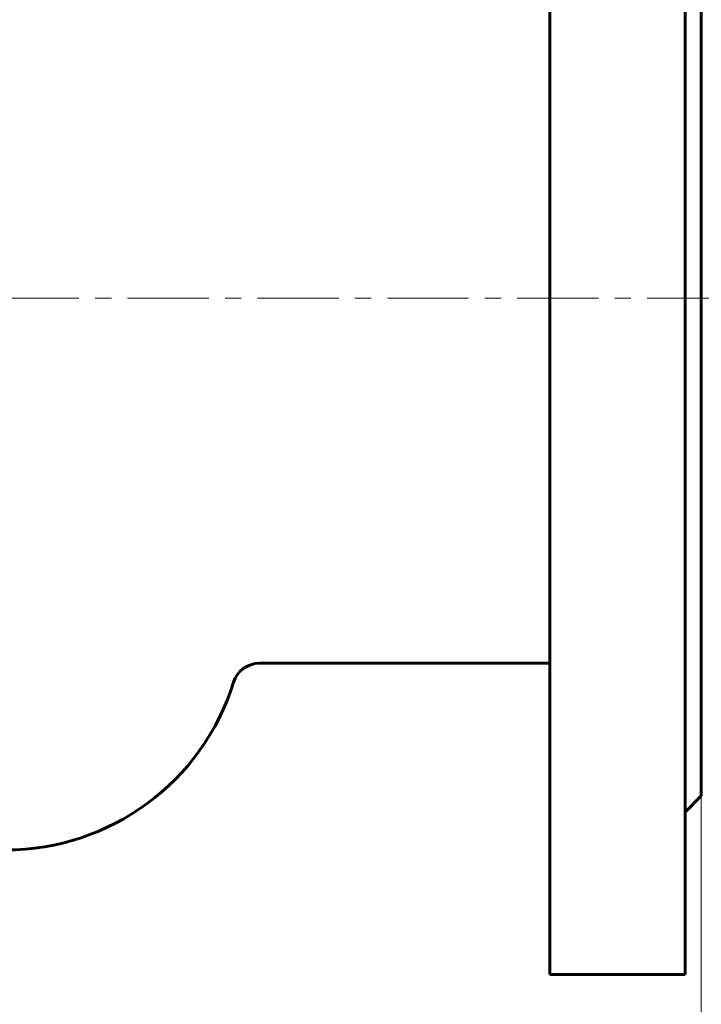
# Model space of a CAD drawing. Header units: millimetres. Extents: x 0 to 594, y 0 to 420.
# Tile 19 of 22: x 184 to 247, y 143 to 234. Entities that reach past the tile are written whole.
import ezdxf

# ---------------------------------------------------------------- set-up
doc = ezdxf.new("R2010")
doc.units = ezdxf.units.MM
for name, pattern in [('K5LT_AXLED', [12, 7.5, -1.5, 1.5, -1.5]), ('K5LT_BASIC', [0]), ('K5LT_THIN', [0])]:
    doc.linetypes.add(name, pattern=pattern)
doc.layers.add('Системный слой', color=7, linetype='Continuous')
doc.layers.add('Системный слой (1)', color=7, linetype='Continuous', true_color=0x6c6c6c)
doc.styles.add('KDIMTEXTSTYLE', font='GOST_AU.SHX', dxfattribs={"width": 0.96, "oblique": 15, "height": 5})
doc.styles.add('KTEXTSTYLE', font='GOST_AU.SHX', dxfattribs={"width": 0.96, "height": 5})
doc.dimstyles.new('KDIMSTYLE (0.50)', dxfattribs={"dimtxt": 5, "dimasz": 1, "dimexe": 2, "dimexo": 0, "dimgap": 1, "dimtad": 1, "dimlfac": 2, "dimtxsty": 'KDIMTEXTSTYLE', "dimsah": 1, "dimcen": 0, "dimdle": 1, "dimadec": 0, "dimazin": 0, "dimtfac": 0.667, "dimtmove": 0, "dimatfit": 3, "dimfxl": 1, "dimtvp": 1, "dimtolj": 1, "dimtzin": 0, "dimarcsym": 0})

# ---------------------------------------------------------------- blocks, each defined once
blk = doc.blocks.new('U1')
at = {"layer": 'Системный слой (1)', "color": 150, "linetype": 'K5LT_BASIC', "lineweight": 60, "true_color": 0x0080ff}
for p, q in [((246.704, 208.039), (246.704, 254.039)), ((246.704, 162.039), (246.704, 208.039))]:
    blk.add_line(p, q, dxfattribs=at)
blk = doc.blocks.new('U2')
at = {"layer": 'Системный слой (1)', "color": 150, "linetype": 'K5LT_BASIC', "lineweight": 60, "true_color": 0x0080ff}
for p, q in [((245.204, 208.039), (245.204, 270.539)), ((245.204, 145.539), (245.204, 208.039))]:
    blk.add_line(p, q, dxfattribs=at)
blk = doc.blocks.new('U3')
at = {"layer": 'Системный слой (1)', "color": 150, "linetype": 'K5LT_BASIC', "lineweight": 60, "true_color": 0x0080ff}
for p, q in [((232.704, 208.039), (232.704, 270.539)), ((232.704, 145.539), (232.704, 208.039))]:
    blk.add_line(p, q, dxfattribs=at)
blk = doc.blocks.new('D0')
at = {"layer": 'Системный слой (1)'}
for points in [[(80.204, 116.129), (80.704, 116.787), (75.704, 116.129), (80.704, 115.47)], [(241.704, 115.47), (246.704, 116.129), (241.704, 116.787), (242.204, 116.129)]]:
    blk.add_hatch(color=7, dxfattribs=at).paths.add_polyline_path(points)
at = {"layer": 'Системный слой (1)', "color": 7, "linetype": 'K5LT_THIN', "lineweight": 18}
for p, q in [((75.704, 162.039), (75.704, 114.129)), ((246.704, 162.039), (246.704, 114.129)), ((75.704, 116.129), (80.704, 116.787)), ((80.704, 116.787), (80.204, 116.129)), ((242.204, 116.129), (241.704, 116.787)), ((241.704, 116.787), (246.704, 116.129)), ((80.704, 115.47), (75.704, 116.129)), ((75.704, 116.129), (246.704, 116.129)), ((80.204, 116.129), (80.704, 115.47)), ((246.704, 116.129), (241.704, 115.47)), ((241.704, 115.47), (242.204, 116.129))]:
    blk.add_line(p, q, dxfattribs=at)
blk.add_wipeout([(152.819, 117.129), (152.819, 124.51), (168.917, 124.51), (168.917, 117.129)]).dxf.layer = 'Системный слой (1)'
at = {"layer": 'Системный слой (1)', "color": 7, "char_height": 5, "attachment_point": 1, "style": 'KTEXTSTYLE'}
for s, insert in [('\\H5.0;\\W1.000;\\Q15;\\Q15;\\W0.965;342', (152.819, 123.716)), ('\\H5.0;\\W1.000;\\Q15;\\Q15;\\W0.965;±', (161.947, 123.716)), ('\\H5.0;\\W1.000;\\Q15;\\Q15;\\W0.965;3', (164.858, 123.716))]:
    blk.add_mtext(s, dxfattribs=dict(at, insert=insert))
blk = doc.blocks.new('KDIMARROW_01')
at = {"layer": 'Системный слой'}
blk.add_hatch(color=0, dxfattribs=at).paths.add_polyline_path([(0, 0), (-5, 0.658), (-4.5, 0), (-5, -0.658)])
at = {"layer": 'Системный слой', "color": 0, "linetype": 'K5LT_THIN', "lineweight": 18}
for p, q in [((-4.5, 0), (-5, 0.658)), ((-5, 0.658), (0, 0)), ((0, 0), (-5, -0.658)), ((-5, -0.658), (-4.5, 0))]:
    blk.add_line(p, q, dxfattribs=at)
at = {"layer": 'Системный слой (1)', "color": 0, "linetype": 'K5LT_THIN', "lineweight": 18}
blk.add_line((455.813, 208.039), (455.313, 208.039), dxfattribs=at)

msp = doc.modelspace()

# ---------------------------------------------------------------- linework, layer by layer
at = {"layer": 'Системный слой (1)', "color": 30, "linetype": 'K5LT_AXLED', "lineweight": 18, "true_color": 0xff8000}
msp.add_line((73.7036, 208.0392), (248.7036, 208.0392), dxfattribs=at)
at = {"layer": 'Системный слой (1)', "color": 150, "linetype": 'K5LT_BASIC', "lineweight": 60, "true_color": 0x0080ff}
for p, q in [((232.7036, 174.2892), (205.8737, 174.2892)), ((246.7036, 162.0392), (245.2036, 160.5392)), ((245.2036, 145.5392), (232.7036, 145.5392))]:
    msp.add_line(p, q, dxfattribs=at)
for centre, radius, start, end in [((205.8737, 171.7892), 2.5, 90, 162.746824), ((182.4536, 179.0628), 22.0236, 270, 342.746824)]:
    msp.add_arc(centre, radius, start, end, dxfattribs=at)

# ---------------------------------------------------------------- block references
at = {"layer": 'Системный слой (1)'}
for name in ['U3', 'U2', 'U1']:
    msp.add_blockref(name, (0, 0), dxfattribs=at)

# ---------------------------------------------------------------- next in the draw order: dimensions: what is measured, and where the dimension line sits
at = {"layer": 'Системный слой (1)', "color": 7}
dim = msp.add_linear_dim(base=(75.7036, 116.1286), p1=(246.7036, 162.0392), p2=(75.7036, 162.0392), dimstyle='KDIMSTYLE (0.50)', override={"dimexo": 0, "dimpost": '\\H5.0;\\W0.965;\\Q15;<>', "dimblk1": 'KDIMARROW_01', "dimblk2": 'KDIMARROW_01', "dimse1": 0, "dimse2": 0, "dimclrt": 7, "dimtol": 1, "dimtp": 3, "dimtm": 3, "dimtdec": 5, "dimtolj": 1}, dxfattribs=at)
dim.commit()
dim.dimension.update_dxf_attribs({"geometry": 'D0', "text_midpoint": (161.2036, 116.1286), "dimtype": 160})

doc.saveas('drawing.dxf')
